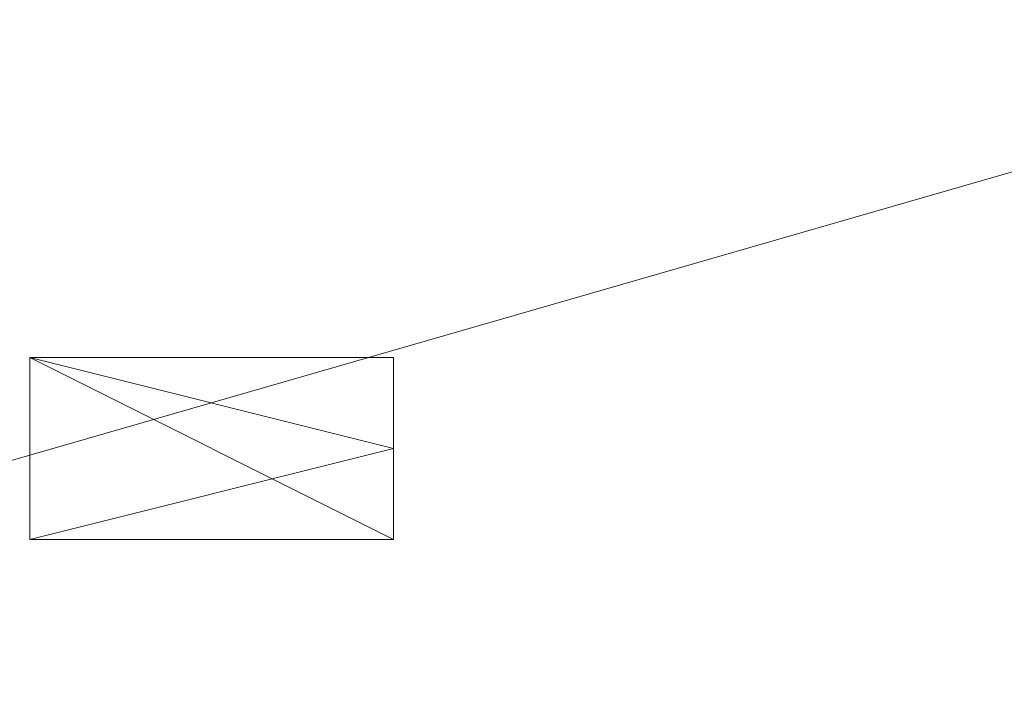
# Model space of a CAD drawing. Header units: inches. Extents: x 15 to 638, y -384 to 556.
# Tile 100 of 256: x 377 to 507, y -139 to -48. Entities that reach past the tile are written whole.
import ezdxf

# ---------------------------------------------------------------- set-up
doc = ezdxf.new("R2010")
doc.units = ezdxf.units.IN
doc.header["$MEASUREMENT"] = 0
for name, color, linetype, lineweight in [('A-CLNG', 13, 'Continuous', 9), ('A-FLOR', 192, 'Continuous', 9), ('A-ROOF', 132, 'Continuous', 9), ('E-LITE-EQPM', 6, 'Continuous', 9)]:
    doc.layers.add(name, color=color, linetype=linetype, lineweight=lineweight)

# ---------------------------------------------------------------- blocks, each defined once
blk = doc.blocks.new('Suspended Fluorescent Light - Default 1-5513560-_3D_')
at = {"layer": 'E-LITE-EQPM'}
for p, q in [((-24, 12, 98), (24, -12, 98)), ((-24, 12, 98), (-24, -12, 98)), ((24, 12, 98), (-24, 12, 98)), ((24, -12, 98), (24, 12, 98)), ((-24, -12, 98), (24, -12, 98))]:
    blk.add_line(p, q, dxfattribs=at)
at = {"layer": 'E-LITE-EQPM', "transparency": 33554496}
mesh = blk.add_polyface(dxfattribs=at)
corners = [(-24, 12, 81), (24, 12, 81), (24, 0, 81), (24, -12, 81), (-24, -12, 81)]
mesh.append_faces([[corners[k] for k in face] for face in [(3, 4, 2)]], dxfattribs={"vtx1": -1})
mesh.append_faces([[corners[k] for k in face] for face in [(0, 1, 2, 4)]], dxfattribs={"vtx2": -1})
at = {"layer": 'E-LITE-EQPM'}
mesh = blk.add_polyface(dxfattribs=at)
corners = [(-24, 12, 82), (-24, -12, 82), (24, -12, 82), (24, 0, 82), (24, 12, 82)]
mesh.append_faces([[corners[k] for k in face] for face in [(4, 0, 3)]], dxfattribs={"vtx1": -1})
mesh.append_faces([[corners[k] for k in face] for face in [(1, 2, 3, 0)]], dxfattribs={"vtx2": -1})
mesh = blk.add_polyface(dxfattribs=at)
corners = [(-24, 12, 82), (-24, 12, 81), (-24, -12, 81), (-24, -12, 82)]
mesh.append_faces([[corners[k] for k in face] for face in [(0, 1, 2, 3)]])
mesh = blk.add_polyface(dxfattribs=at)
corners = [(24, 12, 82), (24, 12, 81), (-24, 12, 81), (-24, 12, 82)]
mesh.append_faces([[corners[k] for k in face] for face in [(0, 1, 2, 3)]])
at = {"layer": 'E-LITE-EQPM', "transparency": 33554496}
mesh = blk.add_polyface(dxfattribs=at)
corners = [(-24, 12, 78), (24, 12, 78), (24, 0, 78), (24, -12, 78), (-24, -12, 78)]
mesh.append_faces([[corners[k] for k in face] for face in [(3, 4, 2)]], dxfattribs={"vtx1": -1})
mesh.append_faces([[corners[k] for k in face] for face in [(0, 1, 2, 4)]], dxfattribs={"vtx2": -1})
at = {"layer": 'E-LITE-EQPM'}
mesh = blk.add_polyface(dxfattribs=at)
corners = [(-24, 12, 81), (-24, -12, 81), (24, -12, 81), (24, 0, 81), (24, 12, 81)]
mesh.append_faces([[corners[k] for k in face] for face in [(4, 0, 3)]], dxfattribs={"vtx1": -1})
mesh.append_faces([[corners[k] for k in face] for face in [(1, 2, 3, 0)]], dxfattribs={"vtx2": -1})
mesh = blk.add_polyface(dxfattribs=at)
corners = [(-24, 12, 81), (-24, 12, 78), (-24, -12, 78), (-24, -12, 81)]
mesh.append_faces([[corners[k] for k in face] for face in [(0, 1, 2, 3)]])
mesh = blk.add_polyface(dxfattribs=at)
corners = [(24, 12, 81), (24, 12, 78), (-24, 12, 78), (-24, 12, 81)]
mesh.append_faces([[corners[k] for k in face] for face in [(0, 1, 2, 3)]])
mesh = blk.add_polyface(dxfattribs=at)
corners = [(24, 0, 82), (24, 0, 81), (24, 12, 81), (24, 12, 82)]
mesh.append_faces([[corners[k] for k in face] for face in [(0, 1, 2, 3)]])
mesh = blk.add_polyface(dxfattribs=at)
corners = [(24, 0, 81), (24, 0, 78), (24, 12, 78), (24, 12, 81)]
mesh.append_faces([[corners[k] for k in face] for face in [(0, 1, 2, 3)]])
mesh = blk.add_polyface(dxfattribs=at)
corners = [(24, -12, 82), (24, -12, 81), (24, 0, 81), (24, 0, 82)]
mesh.append_faces([[corners[k] for k in face] for face in [(0, 1, 2, 3)]])
mesh = blk.add_polyface(dxfattribs=at)
corners = [(24, -12, 81), (24, -12, 78), (24, 0, 78), (24, 0, 81)]
mesh.append_faces([[corners[k] for k in face] for face in [(0, 1, 2, 3)]])
mesh = blk.add_polyface(dxfattribs=at)
corners = [(-24, -12, 82), (-24, -12, 81), (24, -12, 81), (24, -12, 82)]
mesh.append_faces([[corners[k] for k in face] for face in [(0, 1, 2, 3)]])
mesh = blk.add_polyface(dxfattribs=at)
corners = [(-24, -12, 81), (-24, -12, 78), (24, -12, 78), (24, -12, 81)]
mesh.append_faces([[corners[k] for k in face] for face in [(0, 1, 2, 3)]])

msp = doc.modelspace()

# ---------------------------------------------------------------- block references
at = {"layer": 'E-LITE-EQPM'}
msp.add_blockref('Suspended Fluorescent Light - Default 1-5513560-_3D_', (401.99, -104.62, 53), dxfattribs=at)

# ---------------------------------------------------------------- meshes
at = {"layer": 'A-CLNG'}
mesh = msp.add_polyface(dxfattribs=at)
corners = [(614.75, -43.57, 149.5), (177, -43.57, 149.5), (177, -168, 149.5), (181.75, -168, 149.5), (181.75, -307.75, 149.5), (614.75, -307.75, 149.5)]
mesh.append_faces([[corners[k] for k in face] for face in [(5, 3, 4)]], dxfattribs={"vtx0": -1})
mesh.append_faces([[corners[k] for k in face] for face in [(3, 5, 0, 1)]], dxfattribs={"vtx0": -1, "vtx3": -1})
mesh.append_faces([[corners[k] for k in face] for face in [(2, 3, 1)]], dxfattribs={"vtx1": -1})
mesh = msp.add_polyface(dxfattribs=at)
corners = [(614.75, -43.57, 149), (614.75, -307.75, 149), (181.75, -307.75, 149), (181.75, -168, 149), (177, -168, 149), (177, -43.57, 149)]
mesh.append_faces([[corners[k] for k in face] for face in [(3, 1, 2)]], dxfattribs={"vtx0": -1})
mesh.append_faces([[corners[k] for k in face] for face in [(0, 1, 3, 5)]], dxfattribs={"vtx1": -1, "vtx2": -1})
mesh.append_faces([[corners[k] for k in face] for face in [(3, 4, 5)]], dxfattribs={"vtx2": -1})
at = {"layer": 'A-FLOR'}
mesh = msp.add_polyface(dxfattribs=at)
corners = [(34.99, -40.32, -2), (35.99, -40.32, -2), (35.99, 270, -2), (33.99, 270, -2), (33.99, 351, -2), (31.99, 351, -2), (31.99, 443, -2), (171.25, 443, -2), (171.25, 444, -2), (478.25, 444, -2), (478.25, 445.5, -2), (612, 445.5, -2), (612, 273.5, -2), (610, 273.5, -2), (610, -38.57, -2), (614.75, -38.57, -2), (614.75, -307.5, -2), (528, -307.5, -2), (528, -314.25, -2), (184.75, -314.25, -2), (184.75, -279.55, -2), (109.75, -279.55, -2), (109.75, -229.75, -2), (132.5, -229.75, -2), (132.5, -176.25, -2), (34.99, -176.25, -2)]
mesh.append_faces([[corners[k] for k in face] for face in [(14, 17, 24)]], dxfattribs={"vtx0": -1, "vtx1": -1, "vtx2": -1})
mesh.append_faces([[corners[k] for k in face] for face in [(20, 23, 24, 17)]], dxfattribs={"vtx0": -1, "vtx2": -1, "vtx3": -1})
mesh.append_faces([[corners[k] for k in face] for face in [(19, 20, 17, 18)]], dxfattribs={"vtx1": -1})
mesh.append_faces([[corners[k] for k in face] for face in [(1, 2, 14, 24), (13, 14, 2, 7)]], dxfattribs={"vtx1": -1, "vtx2": -1, "vtx3": -1})
mesh.append_faces([[corners[k] for k in face] for face in [(25, 0, 1, 24), (21, 22, 23, 20), (9, 10, 11)]], dxfattribs={"vtx2": -1})
mesh.append_faces([[corners[k] for k in face] for face in [(2, 3, 4, 7), (7, 8, 9, 13), (11, 12, 13, 9)]], dxfattribs={"vtx2": -1, "vtx3": -1})
mesh.append_faces([[corners[k] for k in face] for face in [(4, 5, 6, 7), (14, 15, 16, 17)]], dxfattribs={"vtx3": -1})
mesh = msp.add_polyface(dxfattribs=at)
corners = [(34.99, -40.32), (34.99, -176.25), (132.5, -176.25), (132.5, -229.75), (109.75, -229.75), (109.75, -279.55), (184.75, -279.55), (184.75, -314.25), (528, -314.25), (528, -307.5), (614.75, -307.5), (614.75, -38.57), (610, -38.57), (610, 273.5), (612, 273.5), (612, 445.5), (478.25, 445.5), (478.25, 444), (171.25, 444), (171.25, 443), (31.99, 443), (31.99, 351), (33.99, 351), (33.99, 270), (35.99, 270), (35.99, -40.32)]
mesh.append_faces([[corners[k] for k in face] for face in [(9, 6, 7, 8)]], dxfattribs={"vtx0": -1})
mesh.append_faces([[corners[k] for k in face] for face in [(3, 6, 2)]], dxfattribs={"vtx0": -1, "vtx1": -1})
mesh.append_faces([[corners[k] for k in face] for face in [(2, 6, 9, 12)]], dxfattribs={"vtx0": -1, "vtx1": -1, "vtx2": -1, "vtx3": -1})
mesh.append_faces([[corners[k] for k in face] for face in [(24, 12, 13, 19), (12, 24, 25, 2)]], dxfattribs={"vtx0": -1, "vtx2": -1, "vtx3": -1})
mesh.append_faces([[corners[k] for k in face] for face in [(16, 17, 15)]], dxfattribs={"vtx1": -1})
mesh.append_faces([[corners[k] for k in face] for face in [(10, 11, 12, 9), (20, 21, 22, 19)]], dxfattribs={"vtx2": -1})
mesh.append_faces([[corners[k] for k in face] for face in [(13, 14, 15, 17), (17, 18, 19, 13), (22, 23, 24, 19)]], dxfattribs={"vtx2": -1, "vtx3": -1})
mesh.append_faces([[corners[k] for k in face] for face in [(3, 4, 5, 6), (25, 0, 1, 2)]], dxfattribs={"vtx3": -1})
at = {"layer": 'A-ROOF'}
mesh = msp.add_polyface(dxfattribs=at)
corners = [(619.25, -37.07, 149), (619.25, -310.25, 149), (29.49, -310.25, 149), (29.49, -37.07, 149)]
mesh.append_faces([[corners[k] for k in face] for face in [(0, 1, 2, 3)]])
mesh = msp.add_polyface(dxfattribs=at)
corners = [(29.49, -37.07, 157), (29.49, -310.25, 157), (619.25, -310.25, 157), (619.25, -37.07, 157)]
mesh.append_faces([[corners[k] for k in face] for face in [(0, 1, 2, 3)]])

doc.saveas('drawing.dxf')
